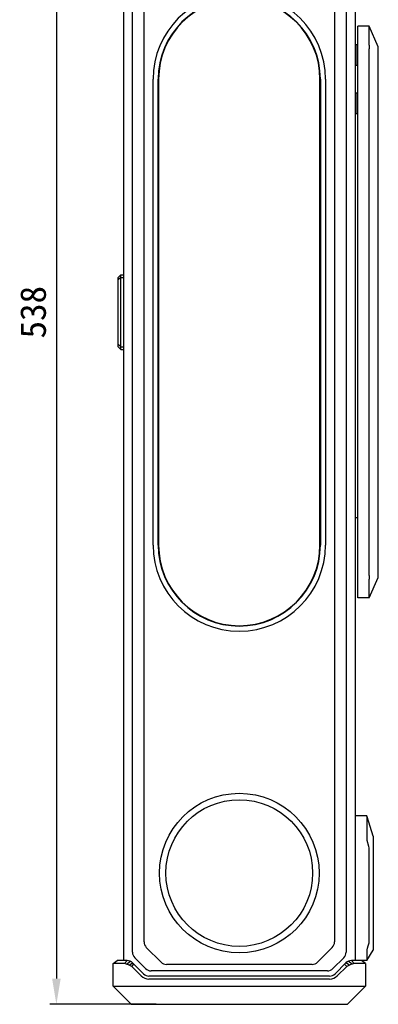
# Model space of a CAD drawing. Header units: millimetres. Extents: x -2409 to 4118, y -415 to 1151.
# Tile 24 of 38: x 116 to 255, y 130 to 512. Entities that reach past the tile are written whole.
import ezdxf

# ---------------------------------------------------------------- set-up
doc = ezdxf.new("R2010")
doc.units = ezdxf.units.MM
doc.header["$LTSCALE"] = 65.395
doc.header["$PDMODE"] = 3
doc.header["$PDSIZE"] = 8
doc.layers.get('0').update_dxf_attribs({"linetype": 'CONTINUOUS'})
doc.layers.get('Defpoints').update_dxf_attribs({"linetype": 'CONTINUOUS'})
doc.layers.add('00_COMPONENTS', color=7, linetype='CONTINUOUS')
doc.layers.add('51__DRAFT_DIMS', color=7, linetype='CONTINUOUS')
doc.styles.get("Standard").update_dxf_attribs({"font": 'simfang.ttf'})
doc.dimstyles.new('DIMSTYLE_2', dxfattribs={"dimtxt": 3, "dimasz": 3, "dimexe": 2.5, "dimexo": 0.5, "dimgap": 0.75, "dimtad": 1, "dimdsep": 46, "dimtxsty": 'STANDARD', "dimblk": '_FILLED', "dimblk1": '_FILLED', "dimblk2": '_FILLED', "dimcen": 0.09, "dimclrt": 3, "dimazin": 2, "dimtp": 0.8, "dimtm": 0.8, "dimtfac": 1, "dimtofl": 0, "dimtmove": 0, "dimatfit": 3, "dimldrblk": '_FILLED', "dimfxl": 1, "dimtolj": 1, "dimarcsym": 0})

# ---------------------------------------------------------------- blocks, each defined once
blk = doc.blocks.new('_FILLED')
at = {"color": 0, "linetype": 'ByBlock'}
blk.add_solid([(0, 0), (-1, 0.167), (-1, -0.167)], dxfattribs=at)
blk = doc.blocks.new('*D2')
at = {"layer": '51__DRAFT_DIMS', "color": 0, "lineweight": -2}
for p, q in [((159.75, 667.82), (127.82, 667.82)), ((130.32, 657.82), (130.32, 139.82)), ((169.08, 129.82), (127.82, 129.82))]:
    blk.add_line(p, q, dxfattribs=at)
at = {"layer": 'Defpoints', "color": 0}
for p in [(160.25, 667.82), (130.32, 129.82), (169.58, 129.82)]:
    blk.add_point(p, dxfattribs=at)
at = {"layer": '51__DRAFT_DIMS', "color": 0, "linetype": 'ByBlock', "lineweight": -2, "xscale": 10, "yscale": 10, "zscale": 10}
for p, rotation in [((130.32, 667.82), 90), ((130.32, 129.82), 270)]:
    blk.add_blockref('_FILLED', p, dxfattribs=dict(at, rotation=rotation))
at = {"layer": '51__DRAFT_DIMS', "color": 7, "insert": (116.24, 398.8), "char_height": 10, "attachment_point": 2, "rotation": 90, "line_spacing_factor": 0.9}
blk.add_mtext('\\A1;538', dxfattribs=at)

msp = doc.modelspace()

# ---------------------------------------------------------------- linework, layer by layer
at = {"layer": '00_COMPONENTS', "color": 7}
for p, q in [((156.367, 650.824), (156.367, 146.824)), ((246.367, 650.824), (246.367, 146.824)), ((159.867, 150.067), (159.867, 647.582)), ((242.867, 647.582), (242.867, 150.067)), ((164.367, 154.052), (164.367, 643.596)), ((238.367, 643.596), (238.367, 154.052)), ((251.867, 509.913), (247.367, 509.913)), ((247.367, 287.736), (247.367, 509.913)), ((255.367, 501.913), (251.867, 509.913)), ((251.867, 502.551), (251.867, 509.327)), ((247.167, 502.699), (246.367, 502.699)), ((247.167, 494.699), (247.167, 502.699)), ((247.367, 502.089), (247.167, 502.089)), ((255.367, 295.736), (255.367, 501.913)), ((251.867, 297.014), (251.867, 500.634)), ((247.167, 494.699), (246.367, 494.699)), ((247.367, 495.309), (247.167, 495.309)), ((167.867, 308.324), (167.867, 489.324)), ((169.867, 308.324), (169.867, 489.324)), ((170.017, 489.324), (170.017, 308.324)), ((232.717, 308.324), (232.717, 489.324)), ((232.867, 489.324), (232.867, 308.324)), ((234.867, 489.324), (234.867, 308.324)), ((247.167, 483.949), (246.367, 483.949)), ((247.167, 475.949), (247.167, 483.949)), ((247.367, 483.339), (247.167, 483.339)), ((247.167, 475.949), (246.367, 475.949)), ((247.367, 476.559), (247.167, 476.559)), ((155.367, 413.324), (154.367, 412.324)), ((155.367, 413.324), (156.367, 413.324)), ((155.367, 384.324), (155.367, 413.324)), ((154.367, 385.324), (154.367, 411.324)), ((155.367, 384.324), (154.367, 385.324)), ((155.367, 384.324), (156.367, 384.324)), ((247.367, 318.824), (246.367, 318.824)), ((251.867, 287.736), (255.367, 295.736)), ((251.867, 288.322), (251.867, 295.098)), ((251.867, 287.736), (247.367, 287.736)), ((250.867, 203.098), (246.367, 203.098)), ((250.867, 203.093), (250.867, 194.556)), ((253.367, 195.124), (250.986, 202.745)), ((251.73, 191.134), (250.985, 193.508)), ((253.367, 195.124), (253.367, 150.824)), ((251.867, 154.114), (251.867, 190.236)), ((170.974, 146.203), (165.246, 151.931)), ((237.489, 151.931), (231.761, 146.203)), ((250.867, 146.824), (253.367, 150.824)), ((250.867, 150.018), (250.867, 146.824)), ((251.391, 152.492), (251.412, 152.526)), ((152.367, 145.624), (153.867, 146.824)), ((156.736, 145.624), (152.367, 145.624)), ((152.367, 136.824), (152.367, 145.624)), ((157.796, 146.824), (153.867, 146.824)), ((156.736, 145.624), (157.796, 146.824)), ((157.489, 145.459), (159.052, 146.549)), ((158.528, 145.097), (159.918, 145.946)), ((164.16, 141.703), (159.918, 145.946)), ((164.989, 143.703), (160.746, 147.946)), ((241.989, 147.946), (237.746, 143.703)), ((242.817, 145.946), (238.575, 141.703)), ((244.207, 145.097), (242.817, 145.946)), ((245.246, 145.459), (243.683, 146.549)), ((250.867, 146.824), (244.939, 146.824)), ((245.999, 145.624), (244.939, 146.824)), ((250.367, 145.624), (245.999, 145.624)), ((250.367, 145.624), (248.867, 146.824)), ((250.367, 145.624), (250.367, 136.824)), ((159.61, 144.556), (158.528, 145.097)), ((159.61, 144.556), (160.459, 145.405)), ((163.312, 140.854), (159.61, 144.556)), ((235.625, 142.824), (167.11, 142.824)), ((229.64, 145.324), (173.095, 145.324)), ((243.125, 144.556), (239.423, 140.854)), ((243.125, 144.556), (242.276, 145.405)), ((244.207, 145.097), (243.125, 144.556)), ((236.453, 140.824), (166.282, 140.824)), ((236.453, 139.624), (166.282, 139.624)), ((152.367, 136.824), (250.367, 136.824)), ((152.367, 136.824), (159.367, 129.824)), ((250.367, 136.824), (243.367, 129.824)), ((159.367, 129.824), (243.367, 129.824))]:
    msp.add_line(p, q, dxfattribs=at)
at = {"layer": '00_COMPONENTS', "color": 4}
for p, q in [((154.367, 411.324), (154.367, 412.324)), ((155.367, 412.324), (154.367, 411.324)), ((155.367, 412.324), (156.367, 412.324)), ((155.367, 385.324), (154.367, 386.324)), ((155.367, 385.324), (156.367, 385.324)), ((250.867, 203.093), (246.367, 203.093))]:
    msp.add_line(p, q, dxfattribs=at)
at = {"layer": '00_COMPONENTS', "color": 7}
for radius in [31, 28.5]:
    msp.add_circle((201.367, 180.824), radius, dxfattribs=at)
for centre, radius, start, end in [((201.367, 489.324), 33.5, 0, 180), ((201.367, 489.324), 31.5, 0, 180), ((201.367, 489.324), 31.35, 0, 180), ((201.367, 308.324), 33.5, 180, 360), ((201.367, 308.324), 31.5, 180, 360), ((201.367, 308.324), 31.35, 180, 360), ((167.368, 154.052), 3, 180.00144, 224.99856), ((235.367, 154.052), 3, 315.00144, 359.99856), ((162.867, 150.067), 3, 180, 225), ((239.867, 150.067), 3, 315, 360), ((156.736, 143.824), 1.8, 65.2689, 90), ((157.796, 143.824), 3, 45, 90), ((173.095, 148.325), 3, 225.00144, 269.99856), ((229.639, 148.325), 3, 270.00144, 314.99856), ((244.939, 143.824), 3, 90, 135), ((245.999, 143.824), 1.8, 90, 114.7311), ((166.282, 143.824), 3, 225, 270), ((167.11, 145.824), 3, 225, 270), ((235.625, 145.824), 3, 270, 315), ((236.453, 143.824), 3, 270, 315), ((166.282, 143.824), 4.2, 225, 270), ((236.453, 143.824), 4.2, 270, 315)]:
    msp.add_arc(centre, radius, start, end, dxfattribs=at)
for centre, major_axis, ratio, start_param, end_param in [((252.742, 507.913), (-0.674, 1.991), 0.2800189, 0.6099408, 0.6908387), ((252.742, 501.137), (-0.674, 1.991), 0.2800189, 0.6908387, 0.7547961), ((248.794, 504.842), (-2.459, 5.841), 0.3155837, -2.4983347, -2.3830557), ((248.794, 292.806), (2.459, 5.841), 0.3155837, -0.758537, -0.643258), ((252.742, 296.512), (0.674, 1.991), 0.2800189, -3.8963888, -3.8324314), ((252.742, 289.736), (0.674, 1.991), 0.2800189, -3.8324314, -3.7515335), ((248.867, 190.236), (0, 3), 1, -1.5707963, -1.2666674), ((248.867, 154.114), (0, 3), 1, -2.1287915, -1.5707963), ((251.954, 151.433), (0.871, 1.979), 0.3287291, -3.9426819, -3.7833896)]:
    msp.add_ellipse(centre, major_axis=major_axis, ratio=ratio, start_param=start_param, end_param=end_param, dxfattribs=at)
for points, knots in [([(251.87, 509.437), (251.874, 509.498), (251.878, 509.584), (251.882, 509.692), (251.883, 509.757), (251.882, 509.811), (251.88, 509.853), (251.876, 509.884), (251.873, 509.9), (251.87, 509.906)], [0, 0, 0, 0, 0.3883128, 0.5499164, 0.6884648, 0.8031704, 0.8934572, 0.9590141, 1, 1, 1, 1]), ([(251.869, 502.458), (251.873, 502.361), (251.869, 502.155), (251.851, 501.835), (251.834, 501.492), (251.838, 501.256), (251.847, 501.137)], [0, 0, 0, 0, 0.2201427, 0.4656705, 0.7284789, 1, 1, 1, 1]), ([(251.847, 296.512), (251.838, 296.393), (251.834, 296.157), (251.851, 295.814), (251.869, 295.493), (251.873, 295.288), (251.869, 295.191)], [0, 0, 0, 0, 0.2715211, 0.5343295, 0.7798573, 1, 1, 1, 1]), ([(251.87, 287.742), (251.873, 287.748), (251.876, 287.765), (251.88, 287.795), (251.882, 287.838), (251.883, 287.892), (251.882, 287.957), (251.878, 288.065), (251.874, 288.151), (251.87, 288.212)], [0, 0, 0, 0, 0.0409859, 0.1065428, 0.1968296, 0.3115352, 0.4500836, 0.6116872, 1, 1, 1, 1]), ([(250.869, 203.098), (250.868, 203.098), (250.867, 203.096), (250.867, 203.094), (250.867, 203.093)], [0, 0, 0, 0, 0.2946535, 1, 1, 1, 1]), ([(250.986, 202.745), (250.978, 202.769), (250.964, 202.816), (250.943, 202.883), (250.924, 202.943), (250.908, 202.995), (250.895, 203.032), (250.887, 203.057), (250.882, 203.071), (250.877, 203.082), (250.874, 203.091), (250.871, 203.095), (250.87, 203.098), (250.869, 203.098)], [0, 0, 0, 0, 0.2035428, 0.3931265, 0.5640657, 0.711853, 0.8323558, 0.8812395, 0.9220328, 0.954429, 0.9782028, 0.9932608, 1, 1, 1, 1]), ([(250.867, 194.556), (250.867, 194.468), (250.87, 194.291), (250.884, 194.025), (250.918, 193.762), (250.959, 193.591), (250.985, 193.508)], [0, 0, 0, 0, 0.2497238, 0.5025501, 0.7539743, 1, 1, 1, 1]), ([(251.391, 152.492), (251.342, 152.414), (251.254, 152.247), (251.153, 151.977), (251.077, 151.689), (251.002, 151.296), (250.94, 150.818), (250.9, 150.44), (250.881, 150.261)], [0, 0, 0, 0, 0.1195109, 0.2445204, 0.3740146, 0.5058692, 0.7654264, 1, 1, 1, 1]), ([(158.528, 145.097), (158.357, 145.183), (158.015, 145.321), (157.66, 145.42), (157.489, 145.459)], [0, 0, 0, 0, 0.521845, 1, 1, 1, 1]), ([(245.246, 145.459), (245.075, 145.42), (244.72, 145.321), (244.378, 145.183), (244.207, 145.097)], [0, 0, 0, 0, 0.4783402, 1, 1, 1, 1])]:
    msp.add_open_spline(points, degree=3, knots=knots, dxfattribs=at)

# ---------------------------------------------------------------- dimensions: what is measured, and where the dimension line sits
at = {"layer": '51__DRAFT_DIMS', "color": 251}
dim = msp.add_linear_dim(base=(130.324, 129.824), p1=(160.246, 667.824), p2=(169.581, 129.824), angle=270, dimstyle='DIMSTYLE_2', override={"dimtxt": 10, "dimasz": 10, "dimclrt": 7}, dxfattribs=at)
dim.commit()
dim.dimension.update_dxf_attribs({"geometry": '*D2', "text_midpoint": (130.324, 398.795), "dimtype": 160})

doc.saveas('drawing.dxf')
